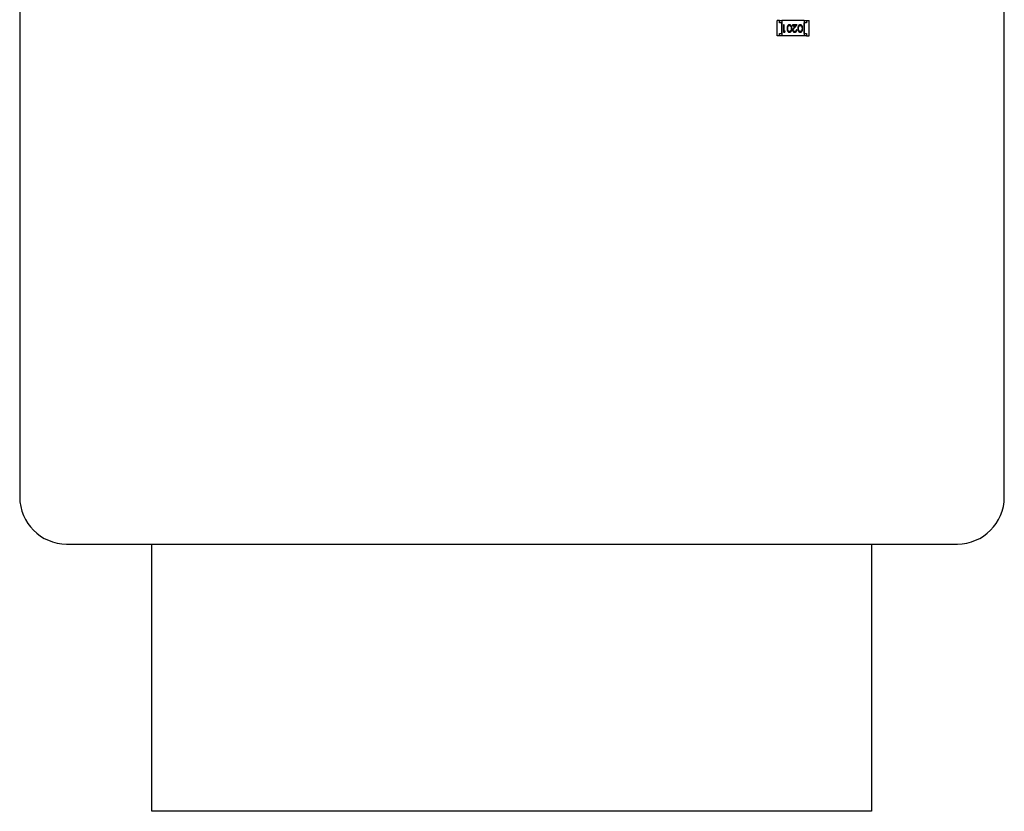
# Model space of a CAD drawing. Header units: millimetres. Extents: x 0 to 297, y 0 to 210.
# Tile 71 of 172: x 187 to 208, y 73 to 90. Entities that reach past the tile are written whole.
import ezdxf

# ---------------------------------------------------------------- set-up
doc = ezdxf.new("R2010")
doc.units = ezdxf.units.MM
doc.header["$LTSCALE"] = 16.335
for name, color, linetype in [('OPEN_CASCADEDXF_CONTINUOUS_LINE', 7, 'CONTINUOUS'), ('PRT0001_DXF_CONTINUOUS_LINE', 7, 'CONTINUOUS'), ('USER_LIBRARYDXF_CONTINUOUS_LINE', 7, 'CONTINUOUS')]:
    doc.layers.add(name, color=color, linetype=linetype)

msp = doc.modelspace()

# ---------------------------------------------------------------- linework, layer by layer
at = {"layer": 'OPEN_CASCADEDXF_CONTINUOUS_LINE', "color": 7, "linetype": 'Continuous'}
for p, q in [((187.469, 95.674), (187.469, 79.954)), ((208.469, 79.954), (208.469, 95.674)), ((188.469, 78.954), (207.469, 78.954))]:
    msp.add_line(p, q, dxfattribs=at)
for centre, start, end in [((188.47, 79.954), 180.0209, 269.9791), ((207.469, 79.954), 270.0209, 359.9791)]:
    msp.add_arc(centre, 1, start, end, dxfattribs=at)
at = {"layer": 'PRT0001_DXF_CONTINUOUS_LINE', "color": 7, "linetype": 'Continuous'}
for p, q in [((190.289, 73.254), (190.289, 78.954)), ((205.639, 78.954), (205.639, 73.254)), ((205.639, 73.254), (190.289, 73.254))]:
    msp.add_line(p, q, dxfattribs=at)
at = {"layer": 'USER_LIBRARYDXF_CONTINUOUS_LINE', "color": 7, "linetype": 'Continuous'}
for p, q in [((203.674, 90.119), (203.624, 90.119)), ((203.624, 89.789), (203.624, 90.119)), ((203.674, 90.119), (203.724, 90.119)), ((203.674, 90.069), (203.674, 90.119)), ((204.204, 90.119), (203.724, 90.119)), ((203.724, 90.119), (203.724, 89.789)), ((204.204, 90.119), (204.254, 90.119)), ((204.204, 90.119), (204.204, 89.789)), ((204.254, 90.119), (204.304, 90.119)), ((204.254, 90.119), (204.254, 90.069)), ((204.304, 89.789), (204.304, 90.119)), ((203.724, 90.069), (203.674, 90.069)), ((203.724, 89.839), (203.724, 90.069)), ((203.776, 90.023), (203.763, 90.023)), ((203.763, 90.023), (203.763, 89.873)), ((203.776, 89.889), (203.776, 90.023)), ((203.799, 89.889), (203.776, 89.889)), ((203.79, 89.873), (203.799, 89.889)), ((204.053, 90.023), (203.951, 90.023)), ((203.951, 90.023), (203.951, 90.008)), ((203.951, 90.008), (204.021, 90.008)), ((204.021, 90.008), (203.983, 89.968)), ((203.995, 89.961), (204.053, 90.023)), ((204.047, 89.92), (204.034, 89.92)), ((204.254, 90.069), (204.204, 90.069)), ((204.204, 89.839), (204.204, 90.069)), ((203.674, 89.789), (203.624, 89.789)), ((203.674, 89.839), (203.724, 89.839)), ((203.674, 89.789), (203.674, 89.839)), ((203.724, 89.789), (203.674, 89.789)), ((204.204, 89.789), (203.724, 89.789)), ((203.763, 89.873), (203.79, 89.873)), ((204.204, 89.839), (204.254, 89.839)), ((204.254, 89.789), (204.204, 89.789)), ((204.254, 89.839), (204.254, 89.789)), ((204.254, 89.789), (204.304, 89.789))]:
    msp.add_line(p, q, dxfattribs=at)
for points, knots in [([(203.887, 90.027), (203.886, 90.027), (203.884, 90.027), (203.88, 90.027), (203.877, 90.026), (203.874, 90.025), (203.87, 90.024), (203.867, 90.023), (203.864, 90.021), (203.861, 90.019), (203.858, 90.017), (203.855, 90.014), (203.853, 90.011), (203.85, 90.008), (203.848, 90.005), (203.846, 90.001), (203.844, 89.997), (203.842, 89.993), (203.841, 89.989), (203.839, 89.984), (203.838, 89.979), (203.837, 89.974), (203.837, 89.968), (203.836, 89.962), (203.836, 89.955), (203.836, 89.951), (203.836, 89.948)], [0, 0, 0, 0, 0.033824, 0.067298, 0.10028, 0.133019, 0.165736, 0.198792, 0.232372, 0.266409, 0.301016, 0.336196, 0.371972, 0.408574, 0.446394, 0.485225, 0.525372, 0.567224, 0.611081, 0.65775, 0.70702, 0.759235, 0.814484, 0.873227, 0.934937, 1, 1, 1, 1]), ([(203.836, 89.948), (203.836, 89.946), (203.836, 89.942), (203.836, 89.935), (203.837, 89.929), (203.837, 89.923), (203.838, 89.918), (203.839, 89.912), (203.841, 89.908), (203.842, 89.903), (203.844, 89.899), (203.846, 89.895), (203.848, 89.892), (203.851, 89.888), (203.853, 89.885), (203.856, 89.883), (203.858, 89.88), (203.861, 89.878), (203.864, 89.876), (203.867, 89.874), (203.87, 89.873), (203.874, 89.872), (203.877, 89.871), (203.88, 89.87), (203.884, 89.87), (203.886, 89.87), (203.887, 89.87)], [0, 0, 0, 0, 0.065278, 0.127205, 0.186168, 0.241675, 0.294115, 0.343609, 0.390387, 0.434463, 0.476646, 0.517002, 0.555936, 0.593716, 0.630057, 0.665601, 0.700745, 0.734917, 0.768681, 0.802087, 0.834849, 0.867433, 0.900138, 0.932806, 0.966212, 1, 1, 1, 1]), ([(203.849, 89.948), (203.849, 89.95), (203.849, 89.954), (203.85, 89.959), (203.85, 89.964), (203.851, 89.969), (203.851, 89.973), (203.852, 89.978), (203.853, 89.982), (203.854, 89.985), (203.855, 89.986)], [0, 0, 0, 0, 0.141157, 0.277773, 0.409244, 0.535676, 0.657497, 0.775458, 0.889412, 1, 1, 1, 1]), ([(203.887, 89.885), (203.885, 89.885), (203.882, 89.885), (203.877, 89.886), (203.873, 89.889), (203.869, 89.891), (203.866, 89.893), (203.864, 89.895), (203.862, 89.897), (203.86, 89.9), (203.859, 89.903), (203.857, 89.906), (203.855, 89.909), (203.854, 89.912), (203.853, 89.916), (203.852, 89.92), (203.851, 89.924), (203.85, 89.928), (203.85, 89.933), (203.849, 89.938), (203.849, 89.943), (203.849, 89.947), (203.849, 89.948)], [0, 0, 0, 0, 0.059689, 0.119507, 0.181075, 0.246162, 0.279894, 0.314468, 0.350403, 0.387474, 0.426147, 0.466624, 0.508745, 0.553328, 0.600058, 0.649177, 0.700552, 0.754894, 0.811825, 0.871514, 0.934319, 1, 1, 1, 1]), ([(203.855, 89.986), (203.855, 89.987), (203.856, 89.989), (203.857, 89.992), (203.859, 89.995), (203.86, 89.997), (203.862, 90), (203.864, 90.002), (203.866, 90.004), (203.869, 90.006), (203.873, 90.008), (203.877, 90.01), (203.882, 90.012), (203.885, 90.012), (203.887, 90.012)], [0, 0, 0, 0, 0.075949, 0.148549, 0.218996, 0.286119, 0.351826, 0.416074, 0.478265, 0.540325, 0.660405, 0.774606, 0.887187, 1, 1, 1, 1]), ([(203.938, 89.948), (203.938, 89.951), (203.938, 89.955), (203.937, 89.962), (203.937, 89.969), (203.936, 89.975), (203.935, 89.98), (203.934, 89.985), (203.933, 89.99), (203.931, 89.994), (203.93, 89.998), (203.928, 90.002), (203.926, 90.005), (203.924, 90.009), (203.921, 90.012), (203.919, 90.014), (203.916, 90.017), (203.913, 90.019), (203.91, 90.021), (203.907, 90.023), (203.904, 90.024), (203.901, 90.025), (203.898, 90.026), (203.894, 90.027), (203.891, 90.027), (203.889, 90.027), (203.887, 90.027)], [0, 0, 0, 0, 0.068113, 0.132564, 0.193427, 0.250218, 0.303569, 0.353576, 0.400235, 0.443586, 0.484619, 0.524292, 0.56238, 0.599049, 0.63494, 0.669782, 0.704009, 0.737842, 0.771098, 0.803896, 0.836415, 0.868639, 0.900715, 0.933378, 0.966213, 1, 1, 1, 1]), ([(203.887, 90.012), (203.889, 90.012), (203.892, 90.012), (203.897, 90.01), (203.902, 90.008), (203.905, 90.006), (203.908, 90.004), (203.91, 90.002), (203.912, 89.999), (203.914, 89.997), (203.916, 89.995), (203.917, 89.992), (203.918, 89.989), (203.92, 89.986), (203.921, 89.983), (203.922, 89.979), (203.922, 89.975), (203.923, 89.97), (203.924, 89.965), (203.924, 89.96), (203.924, 89.954), (203.924, 89.95), (203.924, 89.948)], [0, 0, 0, 0, 0.060034, 0.120278, 0.182348, 0.247919, 0.281641, 0.315701, 0.350322, 0.385703, 0.421819, 0.459196, 0.497866, 0.538301, 0.58121, 0.628183, 0.679403, 0.734699, 0.794074, 0.858416, 0.927049, 1, 1, 1, 1]), ([(203.887, 89.87), (203.889, 89.87), (203.891, 89.87), (203.894, 89.87), (203.898, 89.871), (203.901, 89.872), (203.904, 89.873), (203.907, 89.874), (203.91, 89.876), (203.913, 89.878), (203.916, 89.88), (203.919, 89.883), (203.921, 89.885), (203.924, 89.888), (203.926, 89.891), (203.928, 89.895), (203.93, 89.899), (203.931, 89.903), (203.933, 89.907), (203.934, 89.912), (203.935, 89.917), (203.936, 89.922), (203.937, 89.928), (203.937, 89.935), (203.938, 89.941), (203.938, 89.946), (203.938, 89.948)], [0, 0, 0, 0, 0.033742, 0.066533, 0.099153, 0.13154, 0.164087, 0.196563, 0.229707, 0.263315, 0.297504, 0.331686, 0.366482, 0.4021, 0.438958, 0.476748, 0.515985, 0.556589, 0.599519, 0.645765, 0.695487, 0.748721, 0.805687, 0.866754, 0.931405, 1, 1, 1, 1]), ([(203.924, 89.948), (203.924, 89.946), (203.924, 89.942), (203.924, 89.937), (203.924, 89.932), (203.923, 89.927), (203.922, 89.922), (203.922, 89.918), (203.921, 89.914), (203.92, 89.911), (203.918, 89.908), (203.917, 89.905), (203.916, 89.902), (203.914, 89.9), (203.912, 89.897), (203.91, 89.895), (203.908, 89.893), (203.905, 89.891), (203.902, 89.889), (203.897, 89.886), (203.892, 89.885), (203.889, 89.885), (203.887, 89.885)], [0, 0, 0, 0, 0.073302, 0.142286, 0.206253, 0.266017, 0.321612, 0.372532, 0.419497, 0.462398, 0.502825, 0.541489, 0.579034, 0.615143, 0.650298, 0.684912, 0.718701, 0.752189, 0.817245, 0.879117, 0.939613, 1, 1, 1, 1]), ([(203.983, 89.968), (203.982, 89.966), (203.979, 89.963), (203.975, 89.959), (203.972, 89.955), (203.968, 89.951), (203.966, 89.947), (203.963, 89.944), (203.961, 89.941), (203.959, 89.937), (203.956, 89.932), (203.954, 89.926), (203.953, 89.92), (203.953, 89.916), (203.953, 89.914)], [0, 0, 0, 0, 0.09953, 0.192079, 0.277712, 0.357454, 0.429648, 0.495771, 0.555538, 0.608657, 0.707578, 0.804328, 0.901298, 1, 1, 1, 1]), ([(203.953, 89.914), (203.953, 89.913), (203.953, 89.91), (203.954, 89.905), (203.955, 89.901), (203.956, 89.897), (203.958, 89.893), (203.96, 89.89), (203.963, 89.886), (203.966, 89.883), (203.969, 89.88), (203.972, 89.877), (203.976, 89.875), (203.98, 89.873), (203.984, 89.871), (203.989, 89.87), (203.993, 89.87), (203.997, 89.87), (203.998, 89.87)], [0, 0, 0, 0, 0.06271, 0.123347, 0.183401, 0.242828, 0.302097, 0.36242, 0.423725, 0.487032, 0.550491, 0.612709, 0.674265, 0.73617, 0.799211, 0.863483, 0.930525, 1, 1, 1, 1]), ([(203.966, 89.915), (203.967, 89.917), (203.967, 89.92), (203.968, 89.925), (203.969, 89.93), (203.971, 89.933), (203.973, 89.937), (203.975, 89.939), (203.978, 89.942), (203.98, 89.945), (203.983, 89.949), (203.987, 89.953), (203.991, 89.957), (203.993, 89.96), (203.995, 89.961)], [0, 0, 0, 0, 0.088014, 0.174976, 0.2638, 0.355443, 0.406413, 0.465519, 0.533076, 0.609353, 0.693899, 0.787171, 0.889197, 1, 1, 1, 1]), ([(203.999, 89.885), (203.998, 89.885), (203.996, 89.885), (203.992, 89.885), (203.989, 89.886), (203.986, 89.887), (203.984, 89.888), (203.981, 89.89), (203.978, 89.892), (203.976, 89.894), (203.974, 89.896), (203.972, 89.899), (203.97, 89.901), (203.969, 89.904), (203.968, 89.906), (203.967, 89.909), (203.967, 89.912), (203.967, 89.914), (203.966, 89.915)], [0, 0, 0, 0, 0.068027, 0.133505, 0.19695, 0.26027, 0.322741, 0.384982, 0.448465, 0.513424, 0.578224, 0.640011, 0.700094, 0.760067, 0.819012, 0.877878, 0.938035, 1, 1, 1, 1]), ([(203.998, 89.87), (204, 89.87), (204.003, 89.87), (204.008, 89.87), (204.013, 89.871), (204.017, 89.873), (204.021, 89.875), (204.025, 89.877), (204.029, 89.88), (204.033, 89.884), (204.036, 89.887), (204.039, 89.891), (204.041, 89.895), (204.043, 89.9), (204.045, 89.904), (204.046, 89.909), (204.047, 89.914), (204.047, 89.918), (204.047, 89.92)], [0, 0, 0, 0, 0.06445, 0.126725, 0.187421, 0.247417, 0.306749, 0.366595, 0.427749, 0.490235, 0.553031, 0.614805, 0.676505, 0.738096, 0.801021, 0.864897, 0.931209, 1, 1, 1, 1]), ([(204.034, 89.92), (204.034, 89.918), (204.033, 89.916), (204.033, 89.912), (204.032, 89.908), (204.031, 89.905), (204.029, 89.902), (204.027, 89.899), (204.025, 89.896), (204.023, 89.894), (204.021, 89.892), (204.018, 89.89), (204.015, 89.888), (204.012, 89.887), (204.009, 89.886), (204.006, 89.885), (204.003, 89.885), (204, 89.885), (203.999, 89.885)], [0, 0, 0, 0, 0.073648, 0.143686, 0.210962, 0.275557, 0.338064, 0.399311, 0.4594, 0.51934, 0.579024, 0.637809, 0.695959, 0.754122, 0.813113, 0.873453, 0.935561, 1, 1, 1, 1]), ([(204.118, 90.027), (204.117, 90.027), (204.115, 90.027), (204.111, 90.027), (204.108, 90.026), (204.104, 90.025), (204.101, 90.024), (204.098, 90.023), (204.095, 90.021), (204.092, 90.019), (204.089, 90.017), (204.086, 90.014), (204.084, 90.011), (204.081, 90.008), (204.079, 90.005), (204.077, 90.001), (204.075, 89.997), (204.073, 89.993), (204.072, 89.989), (204.07, 89.984), (204.069, 89.979), (204.068, 89.974), (204.067, 89.968), (204.067, 89.962), (204.067, 89.955), (204.067, 89.951), (204.066, 89.948)], [0, 0, 0, 0, 0.033824, 0.067298, 0.10028, 0.133019, 0.165736, 0.198792, 0.232372, 0.266409, 0.301016, 0.336196, 0.371972, 0.408574, 0.446394, 0.485225, 0.525372, 0.567224, 0.611081, 0.65775, 0.70702, 0.759235, 0.814484, 0.873227, 0.934937, 1, 1, 1, 1]), ([(204.066, 89.948), (204.067, 89.946), (204.067, 89.942), (204.067, 89.935), (204.067, 89.929), (204.068, 89.923), (204.069, 89.918), (204.07, 89.912), (204.072, 89.908), (204.073, 89.903), (204.075, 89.899), (204.077, 89.895), (204.079, 89.892), (204.081, 89.888), (204.084, 89.885), (204.086, 89.883), (204.089, 89.88), (204.092, 89.878), (204.095, 89.876), (204.098, 89.874), (204.101, 89.873), (204.104, 89.872), (204.108, 89.871), (204.111, 89.87), (204.115, 89.87), (204.117, 89.87), (204.118, 89.87)], [0, 0, 0, 0, 0.065278, 0.127205, 0.186168, 0.241675, 0.294115, 0.343609, 0.390387, 0.434463, 0.476646, 0.517002, 0.555936, 0.593716, 0.630057, 0.665601, 0.700745, 0.734917, 0.768681, 0.802087, 0.834849, 0.867433, 0.900138, 0.932806, 0.966212, 1, 1, 1, 1]), ([(204.08, 89.948), (204.08, 89.95), (204.08, 89.954), (204.08, 89.959), (204.081, 89.964), (204.081, 89.969), (204.082, 89.973), (204.083, 89.978), (204.084, 89.982), (204.085, 89.985), (204.086, 89.986)], [0, 0, 0, 0, 0.141157, 0.277773, 0.409244, 0.535676, 0.657497, 0.775458, 0.889412, 1, 1, 1, 1]), ([(204.118, 89.885), (204.116, 89.885), (204.113, 89.885), (204.108, 89.886), (204.103, 89.889), (204.1, 89.891), (204.097, 89.893), (204.095, 89.895), (204.093, 89.897), (204.091, 89.9), (204.089, 89.903), (204.088, 89.906), (204.086, 89.909), (204.085, 89.912), (204.084, 89.916), (204.083, 89.92), (204.082, 89.924), (204.081, 89.928), (204.081, 89.933), (204.08, 89.938), (204.08, 89.943), (204.08, 89.947), (204.08, 89.948)], [0, 0, 0, 0, 0.059689, 0.119507, 0.181075, 0.246162, 0.279894, 0.314468, 0.350403, 0.387474, 0.426147, 0.466624, 0.508745, 0.553328, 0.600058, 0.649177, 0.700552, 0.754894, 0.811825, 0.871514, 0.934319, 1, 1, 1, 1]), ([(204.086, 89.986), (204.086, 89.987), (204.087, 89.989), (204.088, 89.992), (204.09, 89.995), (204.091, 89.997), (204.093, 90), (204.095, 90.002), (204.097, 90.004), (204.1, 90.006), (204.103, 90.008), (204.108, 90.01), (204.113, 90.012), (204.116, 90.012), (204.118, 90.012)], [0, 0, 0, 0, 0.075949, 0.148549, 0.218996, 0.286119, 0.351826, 0.416074, 0.478265, 0.540325, 0.660405, 0.774606, 0.887187, 1, 1, 1, 1]), ([(204.168, 89.948), (204.168, 89.951), (204.168, 89.955), (204.168, 89.962), (204.168, 89.969), (204.167, 89.975), (204.166, 89.98), (204.165, 89.985), (204.164, 89.99), (204.162, 89.994), (204.16, 89.998), (204.159, 90.002), (204.156, 90.005), (204.154, 90.009), (204.152, 90.012), (204.15, 90.014), (204.147, 90.017), (204.144, 90.019), (204.141, 90.021), (204.138, 90.023), (204.135, 90.024), (204.132, 90.025), (204.129, 90.026), (204.125, 90.027), (204.122, 90.027), (204.119, 90.027), (204.118, 90.027)], [0, 0, 0, 0, 0.068113, 0.132564, 0.193427, 0.250218, 0.303569, 0.353576, 0.400235, 0.443586, 0.484619, 0.524292, 0.56238, 0.599049, 0.63494, 0.669782, 0.704009, 0.737842, 0.771098, 0.803896, 0.836415, 0.868639, 0.900715, 0.933378, 0.966213, 1, 1, 1, 1]), ([(204.118, 90.012), (204.119, 90.012), (204.123, 90.012), (204.128, 90.01), (204.132, 90.008), (204.136, 90.006), (204.139, 90.004), (204.141, 90.002), (204.143, 89.999), (204.145, 89.997), (204.146, 89.995), (204.148, 89.992), (204.149, 89.989), (204.15, 89.986), (204.152, 89.983), (204.152, 89.979), (204.153, 89.975), (204.154, 89.97), (204.154, 89.965), (204.155, 89.96), (204.155, 89.954), (204.155, 89.95), (204.155, 89.948)], [0, 0, 0, 0, 0.060034, 0.120278, 0.182348, 0.247919, 0.281641, 0.315701, 0.350322, 0.385703, 0.421819, 0.459196, 0.497866, 0.538301, 0.58121, 0.628183, 0.679403, 0.734699, 0.794074, 0.858416, 0.927049, 1, 1, 1, 1]), ([(204.155, 89.948), (204.155, 89.946), (204.155, 89.942), (204.155, 89.937), (204.154, 89.932), (204.154, 89.927), (204.153, 89.922), (204.152, 89.918), (204.151, 89.914), (204.15, 89.911), (204.149, 89.908), (204.148, 89.905), (204.146, 89.902), (204.145, 89.9), (204.143, 89.897), (204.141, 89.895), (204.139, 89.893), (204.136, 89.891), (204.132, 89.889), (204.128, 89.886), (204.123, 89.885), (204.119, 89.885), (204.118, 89.885)], [0, 0, 0, 0, 0.073302, 0.142286, 0.206253, 0.266017, 0.321612, 0.372532, 0.419497, 0.462398, 0.502825, 0.541489, 0.579034, 0.615143, 0.650298, 0.684912, 0.718701, 0.752189, 0.817245, 0.879117, 0.939613, 1, 1, 1, 1]), ([(204.118, 89.87), (204.119, 89.87), (204.122, 89.87), (204.125, 89.87), (204.129, 89.871), (204.132, 89.872), (204.135, 89.873), (204.138, 89.874), (204.141, 89.876), (204.144, 89.878), (204.147, 89.88), (204.15, 89.883), (204.152, 89.885), (204.154, 89.888), (204.157, 89.891), (204.159, 89.895), (204.16, 89.899), (204.162, 89.903), (204.164, 89.907), (204.165, 89.912), (204.166, 89.917), (204.167, 89.922), (204.168, 89.928), (204.168, 89.935), (204.168, 89.941), (204.168, 89.946), (204.168, 89.948)], [0, 0, 0, 0, 0.033742, 0.066533, 0.099153, 0.13154, 0.164087, 0.196563, 0.229707, 0.263315, 0.297504, 0.331686, 0.366482, 0.4021, 0.438958, 0.476748, 0.515985, 0.556589, 0.599519, 0.645765, 0.695487, 0.748721, 0.805687, 0.866754, 0.931405, 1, 1, 1, 1])]:
    msp.add_open_spline(points, degree=3, knots=knots, dxfattribs=at)

doc.saveas('drawing.dxf')
